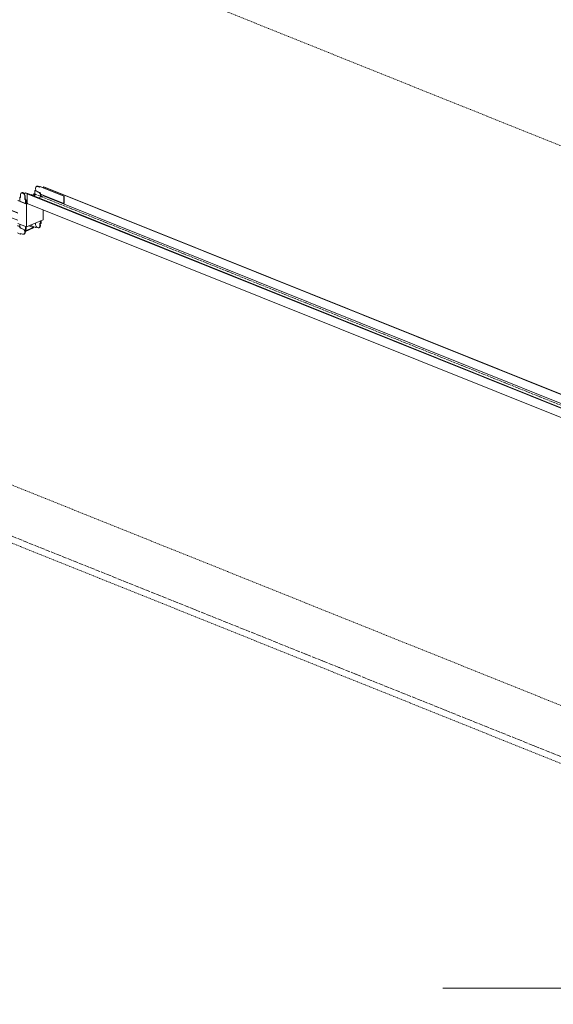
# Model space of a CAD drawing. Header units: millimetres. Extents: x 5617 to 137814, y 7718 to 189336.
# Tile 94 of 97: x 120477 to 122715, y 140813 to 144943. Entities that reach past the tile are written whole.
import ezdxf

# ---------------------------------------------------------------- set-up
doc = ezdxf.new("R2010")
doc.units = ezdxf.units.MM
for name, pattern in [('Линия сетки', [25, 20, -2.5, 0, -2.5]), ('Осевая', [14, 10, -2, 0, -2]), ('Скрыто', [6, 3, -3])]:
    doc.linetypes.add(name, pattern=pattern)
doc.layers.add('Границы 3D вида', color=7, linetype='Скрыто', lineweight=20, true_color=0x0080c0)
for name, color, linetype, lineweight in [('Кабельные лотки', 7, 'Continuous', 18), ('Марки кабельных лотков', 7, 'Continuous', 20), ('Осевая линия', 7, 'Осевая', 18), ('Соединительные детали кабельных лотков', 7, 'Continuous', 18), ('Уровни', 7, 'Continuous', 9)]:
    doc.layers.add(name, color=color, linetype=linetype, lineweight=lineweight)

# ---------------------------------------------------------------- blocks, each defined once
blk = doc.blocks.new('OSTEC_CLV - ЛН_ ЛП - ПШСМ - Угол вертикальный - ZS - Цинкование по методу Сендзимира-V131-МКСС_К_L13')
at = {"layer": 'Осевая линия'}
blk.add_line((95810.6, 144210.6), (95811.3, 144210.4), dxfattribs=at)
blk.add_ellipse((95810.6, 144184.3), major_axis=(-11.5, 26.6), ratio=0.65472, start_param=5.698703, end_param=6.587158, dxfattribs=at)
blk = doc.blocks.new('OSTEC_U - ЛН_ ЛП - ПШСМ - OSTEC_U - ЛН_ ЛП - ПШСМ-V132-МКСС_К_L13')
at = {"layer": 'Соединительные детали кабельных лотков'}
for p, q in [((95747.8, 144208.4), (95747.8, 144197.9)), ((95753.2, 144216.8), (95751.8, 144216.2)), ((95767.1, 144201.8), (95767.1, 144191.3)), ((95746.3, 144198), (95744.9, 144197.4)), ((95747.8, 144197.9), (95744.9, 144197.4)), ((95744.9, 144197.4), (95744.9, 144182.3)), ((95746.3, 144198), (95747.8, 144198.3)), ((95765.8, 144190.7), (95765.8, 144201.2)), ((95767.1, 144191.3), (95765.8, 144190.7)), ((95768.6, 144187.9), (95765.8, 144190.7)), ((95767.1, 144191.3), (95770, 144188.5)), ((95770, 144188.5), (95768.6, 144187.9)), ((95768.6, 144172.7), (95768.6, 144187.9)), ((95770, 144188.5), (95770, 144172.1)), ((95744.9, 144085.4), (95744.9, 144070)), ((95744.9, 144070), (95768.6, 144060.5)), ((95768.6, 144060.5), (95768.6, 144075.8)), ((95770, 144061.1), (95768.6, 144060.5)), ((95770, 144075.3), (95770, 144061.1))]:
    blk.add_line(p, q, dxfattribs=at)
for points in [[(95765.8, 144201.2, 0), (95765.5, 144204.2, 0), (95764.6, 144207.3, 0), (95763.1, 144210.3, 0), (95761.3, 144212.8, 0), (95759.1, 144214.8, 0), (95756.8, 144216.1, 0), (95754.4, 144216.7, 0), (95752.3, 144216.4, 0), (95750.4, 144215.4, 0), (95749, 144213.6, 0), (95748.1, 144211.2, 0), (95747.8, 144208.4, 0)], [(95753.2, 144216.8, 0), (95753.6, 144217, 0), (95755.8, 144217.3, 0), (95758.1, 144216.7, 0), (95760.5, 144215.4, 0), (95762.6, 144213.4, 0), (95764.5, 144210.9, 0), (95765.9, 144207.9, 0), (95766.8, 144204.8, 0), (95767.1, 144201.8, 0)]]:
    blk.add_polyline3d(points, dxfattribs=at)
blk = doc.blocks.new('OSTEC_U - ЛН_ ЛП - ПШСМ - OSTEC_U - ЛН_ ЛП - ПШСМ-V133-МКСС_К_L13')
at = {"layer": 'Соединительные детали кабельных лотков'}
for p, q in [((95817.6, 144244.8), (95816.2, 144244.2)), ((95812.2, 144229.2), (95812.2, 144225.9)), ((95833.1, 144199.4), (95833.1, 144211.8)), ((95834.5, 144211.2), (95834.5, 144200)), ((95830.8, 144089.3), (95833.1, 144088.4)), ((95833.1, 144088.4), (95833.1, 144100.1)), ((95834.5, 144089), (95833.1, 144088.4)), ((95834.5, 144100.7), (95834.5, 144089))]:
    blk.add_line(p, q, dxfattribs=at)
for points in [[(95821.2, 144244.1, 0), (95818.9, 144244.6, 0), (95816.7, 144244.3, 0), (95816.2, 144244.2, 0)], [(95817.6, 144244.8, 0), (95818.1, 144244.9, 0), (95820.3, 144245.2, 0), (95822.6, 144244.7, 0), (95824.9, 144243.3, 0), (95826.4, 144242, 0)]]:
    blk.add_polyline3d(points, dxfattribs=at)
blk = doc.blocks.new('OSTEC_U - ЛН_ ЛП - ПШСМ - OSTEC_U - ЛН_ ЛП - ПШСМ-V134-МКСС_К_L13')
at = {"layer": 'Соединительные детали кабельных лотков'}
for p, q in [((95816.2, 144244.2), (95814.9, 144243.6)), ((95828.1, 144240.1), (95819.8, 144243.5)), ((95821.2, 144244.1), (95828.5, 144241.1)), ((95829.4, 144243.2), (95828.1, 144240.1)), ((95829.4, 144243.2), (95830.8, 144243.8)), ((95930.4, 144202.7), (95829.4, 144243.2)), ((95830.8, 144243.8), (95931.8, 144203.3)), ((95819.8, 144220.7), (95828.1, 144217.4)), ((95828.1, 144217.4), (95829.4, 144213.2)), ((95829.4, 144213.2), (95930.4, 144172.7)), ((95930.4, 144202.7), (95931.8, 144203.3)), ((95930.4, 144172.7), (95930.4, 144202.7)), ((95931.8, 144203.3), (95931.8, 144173.3)), ((95930.4, 144172.7), (95931.8, 144173.3))]:
    blk.add_line(p, q, dxfattribs=at)
for points in [[(95819.8, 144243.5, 0), (95817.5, 144244, 0), (95815.3, 144243.7, 0), (95813.5, 144242.7, 0), (95812, 144240.9, 0), (95811.1, 144238.5, 0), (95810.8, 144235.7, 0), (95811.1, 144232.6, 0), (95812, 144229.5, 0), (95813.5, 144226.6, 0), (95815.3, 144224.1, 0), (95817.5, 144222.1, 0), (95819.8, 144220.7, 0)], [(95816.2, 144244.2, 0), (95816.7, 144244.3, 0), (95818.9, 144244.6, 0), (95821.2, 144244.1, 0)]]:
    blk.add_polyline3d(points, dxfattribs=at)
blk = doc.blocks.new('OSTEC_U - ЛН_ ЛП - ПШСМ - OSTEC_U - ЛН_ ЛП - ПШСМ-V135-МКСС_К_L13')
at = {"layer": 'Соединительные детали кабельных лотков'}
for p, q in [((95754.6, 144217.4), (95753.2, 144216.8)), ((95766.4, 144213.4), (95758.1, 144216.7)), ((95759.5, 144217.3), (95766.9, 144214.4)), ((95767.8, 144216.5), (95766.4, 144213.4)), ((95767.8, 144216.5), (95769.2, 144217.1)), ((95777, 144212.8), (95767.8, 144216.5)), ((95769.2, 144217.1), (95778.4, 144213.4)), ((95770, 144185.6), (95776.6, 144183))]:
    blk.add_line(p, q, dxfattribs=at)
for points in [[(95758.1, 144216.7, 0), (95755.8, 144217.3, 0), (95753.6, 144217, 0), (95753.2, 144216.8, 0)], [(95754.6, 144217.4, 0), (95755, 144217.6, 0), (95757.2, 144217.9, 0), (95759.5, 144217.3, 0)]]:
    blk.add_polyline3d(points, dxfattribs=at)
blk = doc.blocks.new('OSTEC_U - ЛН_ ЛП - ПШСМ - OSTEC_U - ЛН_ ЛП - ПШСМ-V136-МКСС_К_L13')
at = {"layer": 'Соединительные детали кабельных лотков'}
for p, q in [((95710.6, 144142.1), (95712, 144142.7)), ((95737, 144131.5), (95710.6, 144142.1)), ((95710.6, 144142.1), (95710.6, 144112.1)), ((95712, 144142.7), (95737, 144132.7)), ((95710.6, 144112.1), (95737, 144101.6)), ((95788.6, 144080.8), (95811.6, 144071.6)), ((95811.6, 144071.6), (95812.9, 144074.7)), ((95811.6, 144071.6), (95813, 144072.2)), ((95812.9, 144074.7), (95817.5, 144072.9)), ((95813.9, 144074.3), (95813, 144072.2)), ((95826.2, 144071.3), (95827.6, 144071.9))]:
    blk.add_line(p, q, dxfattribs=at)
for points in [[(95826.2, 144071.3, 0), (95827.6, 144072.1, 0), (95829, 144073.9, 0), (95829.9, 144076.3, 0), (95830.2, 144079.1, 0)], [(95830.4, 144085.9, 0), (95831.3, 144082.8, 0), (95831.6, 144079.7, 0), (95831.3, 144076.9, 0), (95830.4, 144074.5, 0), (95829, 144072.7, 0), (95827.6, 144071.9, 0)]]:
    blk.add_polyline3d(points, dxfattribs=at)
blk = doc.blocks.new('OSTEC_U - ЛН_ ЛП - ПШСМ - OSTEC_U - ЛН_ ЛП - ПШСМ-V137-МКСС_К_L13')
at = {"layer": 'Соединительные детали кабельных лотков'}
for p, q in [((95735.1, 144079.6), (95744.9, 144075.7)), ((95747.1, 144073.7), (95735.1, 144078.5)), ((95735.1, 144048.5), (95747.1, 144043.7)), ((95748.5, 144069.5), (95747.1, 144073.7)), ((95747.1, 144043.7), (95748.5, 144046.8)), ((95747.1, 144043.7), (95748.5, 144044.3)), ((95756.8, 144066.2), (95748.5, 144069.5)), ((95748.5, 144046.8), (95756.8, 144043.4)), ((95749.4, 144046.4), (95748.5, 144044.3)), ((95761.7, 144043.3), (95763.1, 144043.9))]:
    blk.add_line(p, q, dxfattribs=at)
for points in [[(95756.8, 144043.4, 0), (95759.1, 144042.9, 0), (95761.3, 144043.2, 0), (95763.1, 144044.2, 0), (95764.6, 144046, 0), (95765.5, 144048.4, 0), (95765.8, 144051.2, 0), (95765.5, 144054.3, 0), (95764.6, 144057.4, 0), (95763.1, 144060.3, 0), (95761.3, 144062.8, 0), (95759.1, 144064.8, 0), (95756.8, 144066.2, 0)], [(95763.2, 144062.7, 0), (95764.5, 144060.9, 0), (95765.9, 144058, 0), (95766.8, 144054.9, 0), (95767.1, 144051.8, 0), (95766.8, 144049, 0), (95765.9, 144046.6, 0), (95764.5, 144044.8, 0), (95763.1, 144043.9, 0)]]:
    blk.add_polyline3d(points, dxfattribs=at)
blk = doc.blocks.new('OSTEC_U - ЛН_ ЛП - ПШСМ - OSTEC_U - ЛН_ ЛП - ПШСМ-V138-МКСС_К_L13')
at = {"layer": 'Соединительные детали кабельных лотков'}
for p, q in [((95747.6, 144200.3), (95746.3, 144199.7)), ((95747.8, 144199.1), (95746.3, 144199.7)), ((95746.3, 144199.7), (95746.3, 144197.7)), ((95770, 144190.1), (95767.1, 144191.3)), ((95770, 144172.1), (95770, 144190.1)), ((95771.4, 144185), (95771.4, 144171.6)), ((95763.1, 144043.9), (95764.5, 144044.5)), ((95767.1, 144051.8), (95767.1, 144061.1)), ((95768.5, 144060.5), (95768.5, 144052.4)), ((95770, 144062.8), (95770, 144075.3)), ((95771.4, 144063.4), (95770, 144062.8)), ((95771.4, 144074.7), (95771.4, 144063.4))]:
    blk.add_line(p, q, dxfattribs=at)
for points in [[(95763.1, 144043.9, 0), (95764.5, 144044.8, 0), (95765.9, 144046.6, 0), (95766.8, 144049, 0), (95767.1, 144051.8, 0)], [(95768.5, 144052.4, 0), (95768.2, 144049.6, 0), (95767.3, 144047.2, 0), (95765.9, 144045.4, 0), (95764.5, 144044.5, 0)]]:
    blk.add_polyline3d(points, dxfattribs=at)
blk = doc.blocks.new('OSTEC_U - ЛН_ ЛП - ПШСМ - OSTEC_U - ЛН_ ЛП - ПШСМ-V139-МКСС_К_L13')
at = {"layer": 'Соединительные детали кабельных лотков'}
for p, q in [((95809.3, 144227), (95807.9, 144226.4)), ((95831.7, 144216.9), (95807.9, 144226.4)), ((95807.9, 144226.4), (95807.9, 144201.5)), ((95809.3, 144227), (95814.8, 144224.8)), ((95831.7, 144198.8), (95831.7, 144216.9)), ((95833.1, 144211.8), (95833.1, 144199.4)), ((95810.8, 144090), (95810.8, 144085.7)), ((95828.8, 144089), (95831.7, 144089.5)), ((95828.8, 144078.5), (95828.8, 144089)), ((95830.2, 144089.2), (95830.2, 144079.1)), ((95831.7, 144089.5), (95831.7, 144099.5)), ((95833.1, 144090.1), (95831.7, 144089.5)), ((95833.1, 144100.1), (95833.1, 144090.1)), ((95824.8, 144070.7), (95826.2, 144071.3))]:
    blk.add_line(p, q, dxfattribs=at)
for points in [[(95810.8, 144085.7, 0), (95811.1, 144082.7, 0), (95812, 144079.6, 0), (95813.5, 144076.6, 0), (95815.3, 144074.1, 0), (95817.5, 144072.1, 0), (95819.8, 144070.8, 0), (95822.2, 144070.2, 0), (95824.3, 144070.5, 0), (95826.2, 144071.5, 0), (95827.6, 144073.3, 0), (95828.5, 144075.7, 0), (95828.8, 144078.5, 0)], [(95830.2, 144079.1, 0), (95829.9, 144076.3, 0), (95829, 144073.9, 0), (95827.6, 144072.1, 0), (95826.2, 144071.3, 0)]]:
    blk.add_polyline3d(points, dxfattribs=at)
blk = doc.blocks.new('_СС_Марка лотка - 01_Размер _ Отметка низа _полка 22_-1604710-МКСС_К_L13')
at = {"layer": 'Марки кабельных лотков'}
blk.add_line((89032.8, 148353.1), (91232.8, 148353.1), dxfattribs=at)

msp = doc.modelspace()

# ---------------------------------------------------------------- linework, layer by layer
at = {"layer": 'Границы 3D вида'}
for p, q in [((137814.1, 138363.4), (113465.1, 148141.3)), ((135001.9, 137145.3), (110652.8, 146923.1)), ((137814.1, 135772.3), (113465.1, 145550.2))]:
    msp.add_line(p, q, dxfattribs=at)
at = {"layer": 'Кабельные лотки'}
for p, q in [((120578.7, 144242.7), (120576.9, 144241.9)), ((124771.2, 142559.1), (120578.7, 144242.7)), ((120511.1, 144213.4), (120509.3, 144212.6)), ((120509.3, 144212.6), (124701.8, 142529)), ((120509.3, 144172.6), (120509.3, 144212.6)), ((124703.6, 142529.8), (120511.1, 144213.4)), ((120539.1, 144214), (120537.3, 144213.3)), ((120537.3, 144213.3), (120540.7, 144211.9)), ((120537.3, 144213.3), (120537.3, 144202.9)), ((120540.7, 144213.4), (120539.1, 144214)), ((120556.3, 144195.3), (120576.9, 144204.2)), ((120570.5, 144201.4), (120567.2, 144202.7)), ((120567.2, 144201.3), (120568.7, 144200.6)), ((120576.9, 144241.9), (124769.4, 142558.3)), ((120576.9, 144239.6), (120576.9, 144241.9)), ((120576.9, 144204.2), (120576.9, 144207.3)), ((124769.4, 142520.6), (120576.9, 144204.2)), ((120469.7, 144184), (120505.7, 144169.5)), ((120505.7, 144171), (120471.5, 144184.7)), ((120509.3, 144172.6), (120505.7, 144171)), ((120505.7, 144169.5), (120511.2, 144171.9)), ((120505.7, 144169.5), (120505.7, 144074.1)), ((124701.8, 142489), (120509.3, 144172.6)), ((120575.1, 144146.2), (120575.1, 144104.1)), ((120505.7, 144074.1), (120469.7, 144088.5)), ((120575.1, 144104.1), (120505.7, 144074.1)), ((120533.7, 144071.6), (120516.2, 144078.6)), ((120533.7, 144071.6), (120501.3, 144057.5)), ((120501.3, 144055.2), (120535.5, 144070)), ((120533.7, 144075.9), (120533.7, 144071.6)), ((120535.5, 144070), (120535.5, 144075.1))]:
    msp.add_line(p, q, dxfattribs=at)
at = {"layer": 'Осевая линия'}
msp.add_line((124736.5, 142526.8), (120544, 144210.4), dxfattribs=at)
at = {"layer": 'Соединительные детали кабельных лотков'}
for p, q in [((120550.3, 144244.8), (120549, 144244.2)), ((120480.5, 144208.4), (120480.5, 144197.9)), ((120485.9, 144216.8), (120484.5, 144216.2)), ((120499.9, 144201.8), (120499.9, 144191.3)), ((120544.9, 144229.2), (120544.9, 144225.9)), ((120565.8, 144199.4), (120565.8, 144211.8)), ((120567.2, 144211.2), (120567.2, 144200)), ((120479, 144198), (120477.6, 144197.4)), ((120480.5, 144197.9), (120477.6, 144197.4)), ((120477.6, 144197.4), (120477.6, 144182.3)), ((120479, 144198), (120480.5, 144198.3)), ((120498.5, 144190.7), (120498.5, 144201.2)), ((120499.9, 144191.3), (120498.5, 144190.7)), ((120501.4, 144187.9), (120498.5, 144190.7)), ((120499.9, 144191.3), (120502.8, 144188.5)), ((120502.8, 144188.5), (120501.4, 144187.9)), ((120501.4, 144172.7), (120501.4, 144187.9)), ((120502.8, 144188.5), (120502.8, 144172.1)), ((120477.6, 144085.4), (120477.6, 144070)), ((120563.5, 144089.3), (120565.8, 144088.4)), ((120565.8, 144088.4), (120565.8, 144100.1)), ((120567.2, 144089), (120565.8, 144088.4)), ((120567.2, 144100.7), (120567.2, 144089)), ((120477.6, 144070), (120501.4, 144060.5)), ((120501.4, 144060.5), (120501.4, 144075.8)), ((120502.8, 144061.1), (120501.4, 144060.5)), ((120502.8, 144075.3), (120502.8, 144061.1))]:
    msp.add_line(p, q, dxfattribs=at)
for points in [[(120553.9, 144244.1, 0), (120551.6, 144244.6, 0), (120549.4, 144244.3, 0), (120549, 144244.2, 0)], [(120550.4, 144244.8, 0), (120550.8, 144244.9, 0), (120553, 144245.2, 0), (120555.3, 144244.7, 0), (120557.6, 144243.3, 0), (120559.2, 144242, 0)], [(120498.5, 144201.2, 0), (120498.2, 144204.2, 0), (120497.3, 144207.3, 0), (120495.8, 144210.3, 0), (120494, 144212.8, 0), (120491.8, 144214.8, 0), (120489.5, 144216.1, 0), (120487.2, 144216.7, 0), (120485, 144216.4, 0), (120483.1, 144215.4, 0), (120481.7, 144213.6, 0), (120480.8, 144211.2, 0), (120480.5, 144208.4, 0)], [(120485.9, 144216.8, 0), (120486.4, 144217, 0), (120488.5, 144217.3, 0), (120490.9, 144216.7, 0), (120493.2, 144215.4, 0), (120495.4, 144213.4, 0), (120497.2, 144210.9, 0), (120498.7, 144207.9, 0), (120499.6, 144204.8, 0), (120499.9, 144201.8, 0)]]:
    msp.add_polyline3d(points, dxfattribs=at)
at = {"layer": 'Уровни', "linetype": 'Линия сетки', "lineweight": 18}
msp.add_line((137630.8, 135874.9), (113465.1, 145579.2), dxfattribs=at)

# ---------------------------------------------------------------- block references
at = {"layer": 'Марки кабельных лотков'}
msp.add_blockref('_СС_Марка лотка - 01_Размер _ Отметка низа _полка 22_-1604710-МКСС_К_L13', (33218.8, -7472.4), dxfattribs=at)
at = {"layer": 'Осевая линия'}
msp.add_blockref('OSTEC_CLV - ЛН_ ЛП - ПШСМ - Угол вертикальный - ZS - Цинкование по методу Сендзимира-V131-МКСС_К_L13', (24732.7, 0), dxfattribs=at)
at = {"layer": 'Соединительные детали кабельных лотков'}
for name in ['OSTEC_U - ЛН_ ЛП - ПШСМ - OSTEC_U - ЛН_ ЛП - ПШСМ-V134-МКСС_К_L13', 'OSTEC_U - ЛН_ ЛП - ПШСМ - OSTEC_U - ЛН_ ЛП - ПШСМ-V133-МКСС_К_L13', 'OSTEC_U - ЛН_ ЛП - ПШСМ - OSTEC_U - ЛН_ ЛП - ПШСМ-V132-МКСС_К_L13', 'OSTEC_U - ЛН_ ЛП - ПШСМ - OSTEC_U - ЛН_ ЛП - ПШСМ-V135-МКСС_К_L13', 'OSTEC_U - ЛН_ ЛП - ПШСМ - OSTEC_U - ЛН_ ЛП - ПШСМ-V139-МКСС_К_L13', 'OSTEC_U - ЛН_ ЛП - ПШСМ - OSTEC_U - ЛН_ ЛП - ПШСМ-V138-МКСС_К_L13', 'OSTEC_U - ЛН_ ЛП - ПШСМ - OSTEC_U - ЛН_ ЛП - ПШСМ-V136-МКСС_К_L13', 'OSTEC_U - ЛН_ ЛП - ПШСМ - OSTEC_U - ЛН_ ЛП - ПШСМ-V137-МКСС_К_L13']:
    msp.add_blockref(name, (24732.7, 0), dxfattribs=at)

doc.saveas('drawing.dxf')
